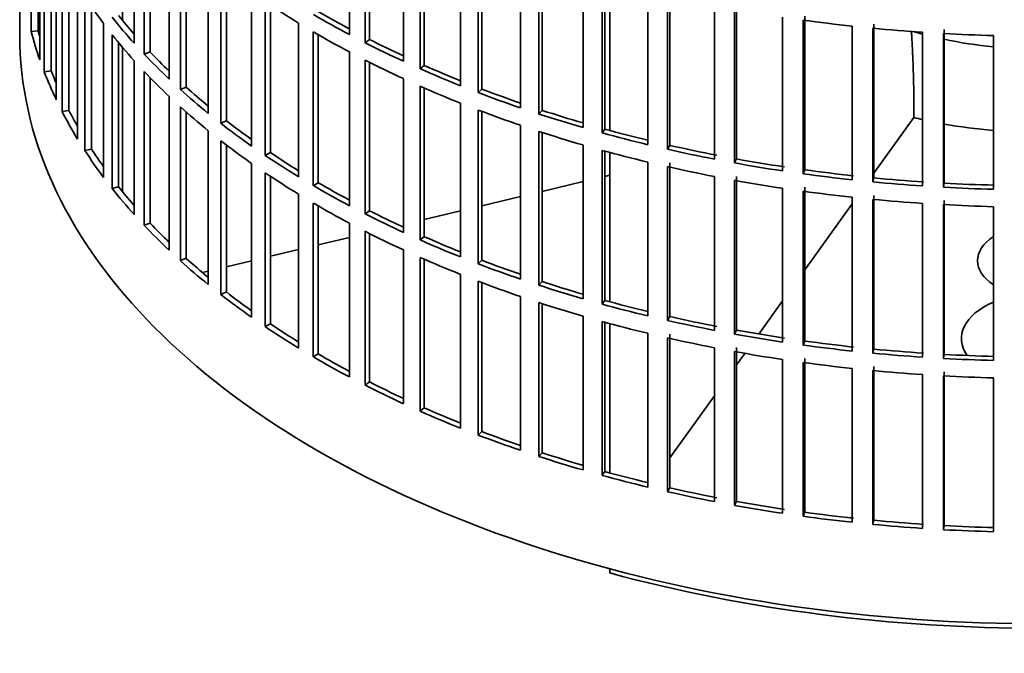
# Model space of a CAD drawing. Header units: millimetres. Extents: x 449 to 1324, y -2338 to 1809.
# Tile 2 of 30: x 1031 to 1170, y -2271 to -2182. Entities that reach past the tile are written whole.
import ezdxf

# ---------------------------------------------------------------- set-up
doc = ezdxf.new("R2010")
doc.units = ezdxf.units.MM
for name, color, linetype in [('VSI184-254_GIUNT', 7, 'Continuous'), ('VSI344-454_FILTR', 7, 'Continuous'), ('VSI344-454_SUPPO', 7, 'Continuous')]:
    doc.layers.add(name, color=color, linetype=linetype)

# ---------------------------------------------------------------- blocks, each defined once
blk = doc.blocks.new('SE4')
at = {"layer": 'VSI184-254_GIUNT', "color": 7, "linetype": 'Continuous', "lineweight": 35}
for start_param, end_param in [(4.245143, 4.281952), (4.365036, 4.547129)]:
    blk.add_ellipse((1174.48, -2163.57), major_axis=(39.5, 0), ratio=0.57735, start_param=start_param, end_param=end_param, dxfattribs=at)
at = {"layer": 'VSI344-454_FILTR', "color": 7, "linetype": 'Continuous', "lineweight": 35}
for p, q in [((1030.98, -1944.34), (1030.98, -2184.39)), ((1032.59, -2183.91), (1032.59, -2162.27)), ((1077.36, -2184.34), (1077.36, -2162.71)), ((1047.08, -2185.57), (1047.08, -2163.94)), ((1079.57, -2185.5), (1079.57, -2163.86)), ((1080.21, -2185.05), (1080.21, -2164.18)), ((1033.58, -2183.81), (1033.58, -2165.58)), ((1033.81, -2187.91), (1033.81, -2166.27)), ((1048.48, -2187.09), (1048.48, -2165.46)), ((1049.35, -2186.8), (1049.35, -2166.36)), ((1084.96, -2188.11), (1084.96, -2166.47)), ((1087.31, -2189.17), (1087.31, -2167.53)), ((1087.9, -2188.7), (1087.9, -2167.79)), ((1034.43, -2189.59), (1034.43, -2167.96)), ((1052, -2190.61), (1052, -2168.97)), ((1035.4, -2189.45), (1035.4, -2170.3)), ((1053.58, -2192.07), (1053.58, -2170.43)), ((1093, -2191.55), (1093, -2169.92)), ((1036.13, -2193.53), (1036.13, -2171.9)), ((1054.41, -2191.75), (1054.41, -2171.17)), ((1095.47, -2192.52), (1095.47, -2170.88)), ((1096.01, -2192.03), (1096.01, -2171.08)), ((1101.44, -2194.67), (1101.44, -2173.03)), ((1036.96, -2195.19), (1036.96, -2173.55)), ((1057.51, -2195.44), (1057.51, -2173.8)), ((1104.02, -2195.53), (1104.02, -2173.89)), ((1104.49, -2195.02), (1104.49, -2174.04)), ((1037.91, -2195.01), (1037.91, -2175.32)), ((1059.27, -2196.83), (1059.27, -2175.19)), ((1060.06, -2196.48), (1060.06, -2175.8)), ((1110.24, -2197.44), (1110.24, -2175.8)), ((1039.13, -2199.05), (1039.13, -2177.41)), ((1112.92, -2198.19), (1112.92, -2176.55)), ((1113.32, -2197.66), (1113.32, -2176.67)), ((1063.6, -2200.03), (1063.6, -2178.39)), ((1119.34, -2199.84), (1119.34, -2178.21)), ((1122.11, -2200.49), (1122.11, -2178.85)), ((1122.45, -2199.95), (1122.45, -2178.31)), ((1040.15, -2200.67), (1040.15, -2179.03)), ((1065.52, -2201.35), (1065.52, -2179.71)), ((1066.26, -2200.96), (1066.26, -2180.21)), ((1128.72, -2201.88), (1128.72, -2180.24)), ((1131.83, -2201.85), (1131.83, -2180.22)), ((1041.08, -2200.45), (1041.08, -2180.42)), ((1131.56, -2202.41), (1131.56, -2180.77)), ((1141.42, -2203.38), (1141.42, -2181.74)), ((1042.79, -2204.44), (1042.79, -2182.8)), ((1070.22, -2204.37), (1070.22, -2182.73)), ((1138.32, -2203.53), (1138.32, -2181.89)), ((1141.21, -2203.95), (1141.21, -2182.31)), ((1148.09, -2204.79), (1148.09, -2183.15)), ((1151.17, -2204.52), (1151.17, -2182.88)), ((1033.58, -2183.81), (1032.59, -2183.91)), ((1044, -2206.01), (1044, -2184.37)), ((1072.29, -2205.61), (1072.29, -2183.97)), ((1072.99, -2205.19), (1072.99, -2184.38)), ((1151.03, -2205.09), (1151.03, -2183.45)), ((1158, -2205.65), (1158, -2184.02)), ((1160.96, -2205.83), (1160.96, -2184.2)), ((1161.03, -2205.26), (1161.03, -2183.62)), ((1167.98, -2206.12), (1167.98, -2184.48)), ((1044.9, -2205.76), (1044.9, -2185.48)), ((1080.21, -2185.05), (1079.57, -2185.5)), ((1049.35, -2186.8), (1048.48, -2187.09)), ((1077.36, -2208.43), (1077.36, -2186.79)), ((1047.08, -2209.66), (1047.08, -2188.02)), ((1079.57, -2209.58), (1079.57, -2187.94)), ((1080.21, -2209.14), (1080.21, -2188.27)), ((1087.9, -2188.7), (1087.31, -2189.17)), ((1035.4, -2189.45), (1034.43, -2189.59)), ((1048.48, -2211.18), (1048.48, -2189.54)), ((1049.35, -2210.89), (1049.35, -2190.45)), ((1084.96, -2212.19), (1084.96, -2190.56)), ((1054.41, -2191.75), (1053.58, -2192.07)), ((1087.31, -2213.25), (1087.31, -2191.62)), ((1087.9, -2212.79), (1087.9, -2191.87)), ((1096.01, -2192.03), (1095.47, -2192.52)), ((1052, -2214.7), (1052, -2193.06)), ((1093, -2215.64), (1093, -2194)), ((1037.91, -2195.01), (1036.96, -2195.19)), ((1053.58, -2216.16), (1053.58, -2194.52)), ((1054.41, -2215.83), (1054.41, -2195.26)), ((1095.47, -2216.6), (1095.47, -2194.97)), ((1096.01, -2216.11), (1096.01, -2195.17)), ((1104.49, -2195.02), (1104.02, -2195.53)), ((1060.06, -2196.48), (1059.27, -2196.83)), ((1057.51, -2219.53), (1057.51, -2197.89)), ((1101.44, -2218.76), (1101.44, -2197.12)), ((1104.02, -2219.62), (1104.02, -2197.98)), ((1104.49, -2219.11), (1104.49, -2198.13)), ((1113.32, -2197.66), (1112.92, -2198.19)), ((1059.27, -2220.92), (1059.27, -2199.28)), ((1041.08, -2200.45), (1040.15, -2200.67)), ((1060.06, -2220.56), (1060.06, -2199.89)), ((1066.26, -2200.96), (1065.52, -2201.35)), ((1110.24, -2221.52), (1110.24, -2199.89)), ((1112.92, -2222.28), (1112.92, -2200.64)), ((1113.32, -2221.75), (1113.32, -2200.75)), ((1122.45, -2199.95), (1122.11, -2200.49)), ((1063.6, -2224.12), (1063.6, -2202.48)), ((1119.34, -2223.93), (1119.34, -2202.29)), ((1122.45, -2224.03), (1122.45, -2202.4)), ((1131.83, -2201.85), (1131.56, -2202.41)), ((1065.52, -2225.44), (1065.52, -2203.8)), ((1122.11, -2224.58), (1122.11, -2202.94)), ((1141.42, -2203.38), (1141.21, -2203.95)), ((1066.26, -2225.05), (1066.26, -2204.3)), ((1072.99, -2205.19), (1072.29, -2205.61)), ((1128.72, -2225.96), (1128.72, -2204.33)), ((1131.56, -2226.5), (1131.56, -2204.86)), ((1131.83, -2225.94), (1131.83, -2204.3)), ((1151.17, -2204.52), (1151.03, -2205.09)), ((1161.03, -2205.26), (1160.96, -2205.83)), ((1044.9, -2205.76), (1044, -2206.01)), ((1138.32, -2227.62), (1138.32, -2205.98)), ((1141.21, -2228.03), (1141.21, -2206.4)), ((1141.42, -2227.47), (1141.42, -2205.83)), ((1070.22, -2228.46), (1070.22, -2206.82)), ((1072.29, -2229.69), (1072.29, -2208.06)), ((1148.09, -2228.88), (1148.09, -2207.24)), ((1151.03, -2229.18), (1151.03, -2207.54)), ((1151.17, -2228.6), (1151.17, -2206.97)), ((1158, -2229.74), (1158, -2208.1)), ((1161.03, -2229.35), (1161.03, -2207.71)), ((1072.99, -2229.28), (1072.99, -2208.46)), ((1080.21, -2209.14), (1079.57, -2209.58)), ((1160.96, -2229.92), (1160.96, -2208.28)), ((1167.98, -2230.2), (1167.98, -2208.57)), ((1049.35, -2210.89), (1048.48, -2211.18)), ((1077.36, -2232.52), (1077.36, -2210.88)), ((1079.57, -2233.67), (1079.57, -2212.03)), ((1080.21, -2233.23), (1080.21, -2212.36)), ((1087.9, -2212.79), (1087.31, -2213.25)), ((1084.96, -2236.28), (1084.96, -2214.64)), ((1054.41, -2215.83), (1053.58, -2216.16)), ((1087.31, -2237.34), (1087.31, -2215.7)), ((1087.9, -2236.87), (1087.9, -2215.96)), ((1096.01, -2216.11), (1095.47, -2216.6)), ((1093, -2239.73), (1093, -2218.09)), ((1095.47, -2240.69), (1095.47, -2219.05)), ((1104.49, -2219.11), (1104.02, -2219.62)), ((1060.06, -2220.56), (1059.27, -2220.92)), ((1096.01, -2240.2), (1096.01, -2219.25)), ((1101.44, -2242.84), (1101.44, -2221.2)), ((1113.32, -2221.75), (1112.92, -2222.28)), ((1104.02, -2243.7), (1104.02, -2222.07)), ((1104.49, -2243.19), (1104.49, -2222.22)), ((1110.24, -2245.61), (1110.24, -2223.97)), ((1112.92, -2246.36), (1112.92, -2224.73)), ((1122.45, -2224.03), (1122.11, -2224.58)), ((1066.26, -2225.05), (1065.52, -2225.44)), ((1113.32, -2245.84), (1113.32, -2224.84)), ((1131.83, -2225.94), (1131.56, -2226.5)), ((1119.34, -2248.02), (1119.34, -2226.38)), ((1122.11, -2248.66), (1122.11, -2227.02)), ((1122.45, -2248.12), (1122.45, -2226.48)), ((1141.42, -2227.47), (1141.21, -2228.03)), ((1128.72, -2250.05), (1128.72, -2228.41)), ((1131.83, -2250.03), (1131.83, -2228.39)), ((1151.17, -2228.6), (1151.03, -2229.18)), ((1072.99, -2229.28), (1072.29, -2229.69)), ((1131.56, -2250.58), (1131.56, -2228.95)), ((1138.32, -2251.7), (1138.32, -2230.07)), ((1141.42, -2251.55), (1141.42, -2229.92)), ((1161.03, -2229.35), (1160.96, -2229.92)), ((1141.21, -2252.12), (1141.21, -2230.48)), ((1148.09, -2252.96), (1148.09, -2231.33)), ((1151.03, -2253.26), (1151.03, -2231.63)), ((1151.17, -2252.69), (1151.17, -2231.05)), ((1158, -2253.83), (1158, -2232.19)), ((1160.96, -2254.01), (1160.96, -2232.37)), ((1161.03, -2253.43), (1161.03, -2231.79)), ((1167.98, -2254.29), (1167.98, -2232.65)), ((1080.21, -2233.23), (1079.57, -2233.67)), ((1087.9, -2236.87), (1087.31, -2237.34)), ((1096.01, -2240.2), (1095.47, -2240.69)), ((1104.49, -2243.19), (1104.02, -2243.7)), ((1113.32, -2245.84), (1112.92, -2246.36)), ((1122.45, -2248.12), (1122.11, -2248.66)), ((1131.83, -2250.03), (1131.56, -2250.58)), ((1141.42, -2251.55), (1141.21, -2252.12)), ((1151.17, -2252.69), (1151.03, -2253.26)), ((1161.03, -2253.43), (1160.96, -2254.01))]:
    blk.add_line(p, q, dxfattribs=at)
for centre, major_axis, start_param, end_param in [((1174.48, -2149.89), (-143.5, 0), 0.359458, 0.408487), ((1174.48, -2125.8), (-143.5, 0), 0.708524, 0.757553), ((1174.48, -2147.44), (-142.5, 0), 0.429099, 0.464583), ((1174.48, -2123.35), (-143.5, 0), 0.778337, 0.827366), ((1174.48, -2123.35), (-142.5, 0), 0.778165, 0.820895), ((1174.48, -2147.44), (-143.5, 0), 0.429271, 0.4783), ((1174.48, -2101.72), (-143.5, 0), 1.336842, 1.385871), ((1174.48, -2184.39), (143.5, 0), 3.141593, 5.158357), ((1174.48, -2171.53), (-143.5, 0), 0.150018, 0.199048), ((1174.48, -2171.53), (-142.5, 0), 0.149846, 0.160582), ((1174.48, -2149.89), (-143.5, 0), 0.429271, 0.4783), ((1174.48, -2125.8), (-143.5, 0), 0.778337, 0.827366), ((1174.48, -2101.72), (-143.5, 0), 1.406655, 1.455685), ((1174.48, -2101.72), (-143.5, 0), 1.476469, 1.525498), ((1174.48, -2123.35), (-143.5, 0), 0.84815, 0.897179), ((1174.48, -2123.35), (-142.5, 0), 0.847978, 0.891566), ((1174.48, -2147.44), (-143.5, 0), 0.499084, 0.548113), ((1174.48, -2147.44), (-142.5, 0), 0.498912, 0.536508), ((1174.48, -2125.8), (-143.5, 0), 0.84815, 0.897179), ((1174.48, -2123.35), (-142.5, 0), 0.917791, 0.962144), ((1174.48, -2171.53), (-143.5, 0), 0.219831, 0.268861), ((1174.48, -2171.53), (-142.5, 0), 0.219659, 0.242088), ((1174.48, -2149.89), (-143.5, 0), 0.499084, 0.548113), ((1174.48, -2123.35), (-143.5, 0), 0.917963, 0.966992), ((1174.48, -2147.44), (-143.5, 0), 0.568897, 0.617927), ((1174.48, -2147.44), (-142.5, 0), 0.568725, 0.607984), ((1174.48, -2125.8), (-143.5, 0), 0.917963, 0.966992), ((1174.48, -2123.35), (-143.5, 0), 0.987776, 1.036806), ((1174.48, -2123.35), (-142.5, 0), 0.987604, 1.032651), ((1174.48, -2171.53), (-143.5, 0), 0.289645, 0.338674), ((1174.48, -2171.53), (-142.5, 0), 0.289473, 0.318152), ((1174.48, -2149.89), (-143.5, 0), 0.568897, 0.617927), ((1174.48, -2125.8), (-143.5, 0), 0.987776, 1.036806), ((1174.48, -2123.35), (-143.5, 0), 1.057589, 1.106619), ((1174.48, -2123.35), (-142.5, 0), 1.057417, 1.103102), ((1174.48, -2147.44), (-143.5, 0), 0.63871, 0.68774), ((1174.48, -2147.44), (-142.5, 0), 0.638538, 0.679153), ((1174.48, -2125.8), (-143.5, 0), 1.057589, 1.106619), ((1174.48, -2123.35), (-143.5, 0), 1.127403, 1.176432), ((1174.48, -2123.35), (-142.5, 0), 1.127231, 1.17351), ((1174.48, -2149.89), (-143.5, 0), 0.63871, 0.68774), ((1174.48, -2171.53), (-143.5, 0), 0.359458, 0.408487), ((1174.48, -2171.53), (-142.5, 0), 0.359286, 0.391958), ((1174.48, -2147.44), (-142.5, 0), 0.708352, 0.750104), ((1174.48, -2125.8), (-143.5, 0), 1.127403, 1.176432), ((1174.48, -2123.35), (-143.5, 0), 1.197216, 1.246245), ((1174.48, -2123.35), (-142.5, 0), 1.197044, 1.246417), ((1174.48, -2147.44), (-143.5, 0), 0.708524, 0.757553), ((1174.48, -2123.35), (-143.5, 0), 1.267029, 1.316058), ((1174.48, -2123.35), (-142.5, 0), 1.266857, 1.31623), ((1174.48, -2149.89), (-143.5, 0), 0.708524, 0.757553), ((1174.48, -2125.8), (-143.5, 0), 1.197216, 1.246245), ((1174.48, -2123.35), (-143.5, 0), 1.336842, 1.385871), ((1174.48, -2123.35), (-142.5, 0), 1.33667, 1.386044), ((1174.48, -2147.44), (-142.5, 0), 0.778165, 0.820895), ((1174.48, -2125.8), (-143.5, 0), 1.267029, 1.316058), ((1174.48, -2123.35), (-143.5, 0), 1.406655, 1.455685), ((1174.48, -2123.35), (-142.5, 0), 1.406483, 1.455857), ((1174.48, -2123.35), (-142.5, 0), 1.476296, 1.52567), ((1174.48, -2171.53), (-143.5, 0), 0.429271, 0.4783), ((1174.48, -2171.53), (-142.5, 0), 0.429099, 0.464583), ((1174.48, -2147.44), (-143.5, 0), 0.778337, 0.827366), ((1174.48, -2125.8), (-143.5, 0), 1.336842, 1.385871), ((1174.48, -2123.35), (-143.5, 0), 1.476469, 1.525498), ((1174.48, -2149.89), (-143.5, 0), 0.778337, 0.827366), ((1174.48, -2125.8), (-143.5, 0), 1.406655, 1.455685), ((1174.48, -2147.44), (-142.5, 0), 0.847978, 0.891566), ((1174.48, -2125.8), (-143.5, 0), 1.476469, 1.525498), ((1174.48, -2171.53), (-142.5, 0), 0.498912, 0.536508), ((1174.48, -2147.44), (-143.5, 0), 0.84815, 0.897179), ((1174.48, -2171.53), (-143.5, 0), 0.499084, 0.548113), ((1174.48, -2149.89), (-143.5, 0), 0.84815, 0.897179), ((1174.48, -2147.44), (-143.5, 0), 0.917963, 0.966992), ((1174.48, -2147.44), (-142.5, 0), 0.917791, 0.962144), ((1174.48, -2171.53), (-143.5, 0), 0.568897, 0.617927), ((1174.48, -2171.53), (-142.5, 0), 0.568725, 0.607984), ((1174.48, -2149.89), (-143.5, 0), 0.917963, 0.966992), ((1174.48, -2147.44), (-142.5, 0), 0.987604, 1.032651), ((1174.48, -2147.44), (-143.5, 0), 0.987776, 1.036806), ((1174.48, -2149.89), (-143.5, 0), 0.987776, 1.036806), ((1174.48, -2147.44), (-142.5, 0), 1.057417, 1.103102), ((1174.48, -2171.53), (-142.5, 0), 0.638538, 0.679153), ((1174.48, -2147.44), (-143.5, 0), 1.057589, 1.106619), ((1174.48, -2171.53), (-143.5, 0), 0.63871, 0.68774), ((1174.48, -2147.44), (-142.5, 0), 1.127231, 1.17351), ((1174.48, -2149.89), (-143.5, 0), 1.057589, 1.106619), ((1174.48, -2147.44), (-143.5, 0), 1.127403, 1.176432), ((1174.48, -2149.89), (-143.5, 0), 1.127403, 1.176432), ((1174.48, -2147.44), (-143.5, 0), 1.197216, 1.246245), ((1174.48, -2147.44), (-142.5, 0), 1.197044, 1.246417), ((1174.48, -2171.53), (-143.5, 0), 0.708524, 0.757553), ((1174.48, -2171.53), (-142.5, 0), 0.708352, 0.750104), ((1174.48, -2147.44), (-142.5, 0), 1.266857, 1.31623), ((1174.48, -2149.89), (-143.5, 0), 1.197216, 1.246245), ((1174.48, -2147.44), (-143.5, 0), 1.267029, 1.316058), ((1174.48, -2147.44), (-142.5, 0), 1.33667, 1.386044), ((1174.48, -2147.44), (-143.5, 0), 1.336842, 1.385871), ((1174.48, -2147.44), (-142.5, 0), 1.406483, 1.455857), ((1174.48, -2171.53), (-143.5, 0), 0.778337, 0.827366), ((1174.48, -2171.53), (-142.5, 0), 0.778165, 0.820895), ((1174.48, -2149.89), (-143.5, 0), 1.267029, 1.316058), ((1174.48, -2147.44), (-143.5, 0), 1.406655, 1.455685), ((1174.48, -2147.44), (-143.5, 0), 1.476469, 1.525498), ((1174.48, -2147.44), (-142.5, 0), 1.476296, 1.52567), ((1174.48, -2149.89), (-143.5, 0), 1.336842, 1.385871), ((1174.48, -2149.89), (-143.5, 0), 1.406655, 1.455685), ((1174.48, -2149.89), (-143.5, 0), 1.476469, 1.525498), ((1174.48, -2171.53), (-143.5, 0), 0.84815, 0.897179), ((1174.48, -2171.53), (-142.5, 0), 0.847978, 0.891566), ((1174.48, -2171.53), (-142.5, 0), 0.917791, 0.962144), ((1174.48, -2171.53), (-143.5, 0), 0.917963, 0.966992), ((1174.48, -2171.53), (-143.5, 0), 0.987776, 1.036806), ((1174.48, -2171.53), (-142.5, 0), 0.987604, 1.032651), ((1174.48, -2171.53), (-143.5, 0), 1.057589, 1.106619), ((1174.48, -2171.53), (-142.5, 0), 1.057417, 1.103102), ((1174.48, -2171.53), (-143.5, 0), 1.127403, 1.176432), ((1174.48, -2171.53), (-142.5, 0), 1.127231, 1.17351), ((1174.48, -2171.53), (-142.5, 0), 1.197044, 1.246417), ((1174.48, -2171.53), (-143.5, 0), 1.197216, 1.246245), ((1174.48, -2171.53), (-143.5, 0), 1.267029, 1.316058), ((1174.48, -2171.53), (-142.5, 0), 1.266857, 1.31623), ((1174.48, -2171.53), (-143.5, 0), 1.336842, 1.385871), ((1174.48, -2171.53), (-142.5, 0), 1.33667, 1.386044), ((1174.48, -2171.53), (-143.5, 0), 1.406655, 1.455685), ((1174.48, -2171.53), (-142.5, 0), 1.406483, 1.455857), ((1174.48, -2171.53), (-142.5, 0), 1.476296, 1.52567), ((1174.48, -2171.53), (-143.5, 0), 1.476469, 1.525498)]:
    blk.add_ellipse(centre, major_axis=major_axis, ratio=0.57735, start_param=start_param, end_param=end_param, dxfattribs=at)
at = {"layer": 'VSI344-454_SUPPO', "color": 7, "linetype": 'Continuous', "lineweight": 35}
for p, q in [((1045.45, -2182.36), (1045.45, -2162.06)), ((1114, -2197.85), (1114, -2176.85)), ((1045.45, -2206.45), (1045.45, -2186.15)), ((1151.17, -2203.87), (1156.8, -2196.03)), ((1156.8, -2195.84), (1156.8, -2196.03)), ((1114, -2221.93), (1114, -2200.93)), ((1104.49, -2206.41), (1110.24, -2205.04)), ((1113.32, -2204.3), (1114, -2204.14)), ((1096.01, -2208.44), (1101.44, -2207.14)), ((1087.9, -2210.38), (1093, -2209.16)), ((1141.42, -2217.46), (1148.09, -2208.16)), ((1072.99, -2213.94), (1077.36, -2212.9)), ((1066.26, -2215.55), (1070.22, -2214.61)), ((1060.06, -2217.04), (1063.6, -2216.19)), ((1056.7, -2217.84), (1057.51, -2217.64)), ((1134.95, -2226.48), (1138.32, -2221.79)), ((1114, -2246.02), (1114, -2225.02)), ((1131.83, -2230.83), (1133, -2229.2)), ((1122.45, -2243.9), (1128.72, -2235.17)), ((1114, -2260.11), (1114, -2259.52))]:
    blk.add_line(p, q, dxfattribs=at)
for centre, major_axis, start_param, end_param in [((1174.48, -2172.14), (45, 0), 4.308579, 4.337394), ((1174.48, -2172.14), (45, 0), 4.408949, 4.56748), ((1174.48, -2216.16), (8.75, 0), 2.407803, 3.875383), ((1174.48, -2227.13), (-11, 0), -0.938824, 0.382349), ((1174.48, -2185.61), (-142.5, 0), 1.132467, 2.009125)]:
    blk.add_ellipse(centre, major_axis=major_axis, ratio=0.57735, start_param=start_param, end_param=end_param, dxfattribs=at)
blk.add_open_spline([(1156.8, -2195.84), (1156.8, -2189.53), (1156.43, -2183.82)], degree=2, dxfattribs=at)

msp = doc.modelspace()

# ---------------------------------------------------------------- block references
msp.add_blockref('SE4', (0, 0))

doc.saveas('drawing.dxf')
